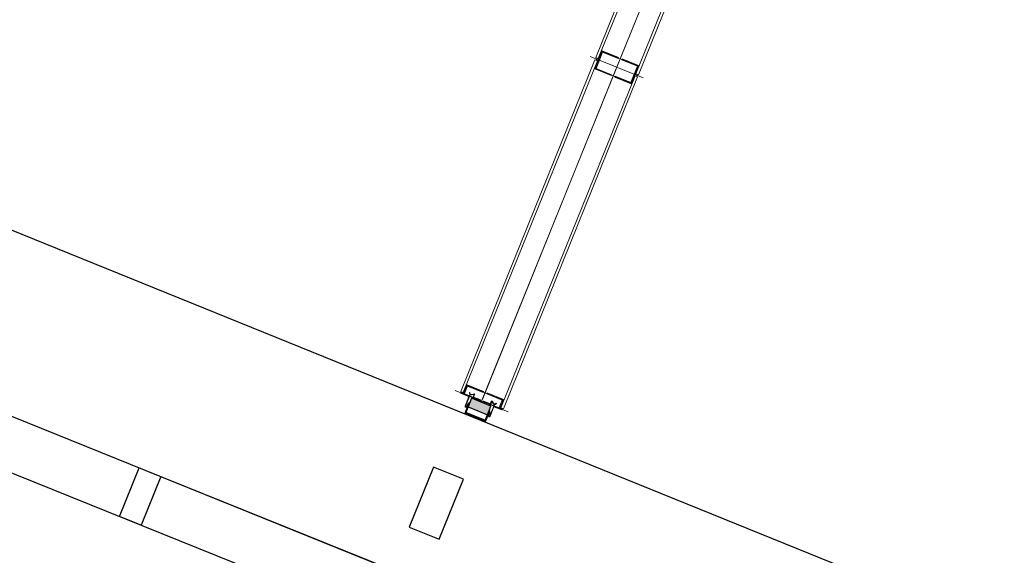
# Model space of a CAD drawing. Header units: millimetres. Extents: x -526411 to -400573, y 47353 to 130199.
# Tile 6 of 256: x -493694 to -491561, y 62783 to 63944. Entities that reach past the tile are written whole.
import ezdxf

# ---------------------------------------------------------------- set-up
doc = ezdxf.new("R2010")
doc.units = ezdxf.units.MM
for name, color, linetype, lineweight in [('01_ALGEMEEN', 7, 'Continuous', 18), ('75_--', 7, 'Continuous', 18), ('A-FLOR', 192, 'Continuous', 18), ('m-pg-03_AI_dwg', 8, 'Continuous', 18)]:
    doc.layers.add(name, color=color, linetype=linetype, lineweight=lineweight)

# ---------------------------------------------------------------- blocks, each defined once
blk = doc.blocks.new('m-pg-03_AI_dwg_block 52-639020-3e Verdieping - Percelen telling LI')
at = {"layer": '01_ALGEMEEN', "color": 253, "lineweight": 25}
blk.add_line((-1423.262, -946.25), (-939.703, -1141.611), dxfattribs=at)
blk = doc.blocks.new('m-pg-03_AI_dwg_block 64-639032-3e Verdieping - Percelen telling LI')
at = {"layer": '01_ALGEMEEN', "color": 253, "lineweight": 25, "flags": 128}
blk.add_lwpolyline([(-1213.992, -1020.404), (-1211.628, -1014.559), (-1214.555, -1013.37), (-1216.919, -1019.225)], close=True, dxfattribs=at)
blk = doc.blocks.new('m-pg-03_AI_dwg_block 66-639034-3e Verdieping - Percelen telling LI')
at = {"layer": '01_ALGEMEEN', "color": 253, "lineweight": 25, "flags": 128}
blk.add_lwpolyline([(-1243.24, -1013.446), (-1241.157, -1014.284), (-1243.071, -1019.049), (-1245.165, -1018.207)], close=True, dxfattribs=at)
blk = doc.blocks.new('m-pg-03_AI_dwg_block 1066-640034-3e Verdieping - Percelen telling LI')
at = {"layer": '01_ALGEMEEN', "color": 253, "lineweight": 25}
blk.add_line((-1429.705, -938.103), (-937.783, -1136.86), dxfattribs=at)
blk = doc.blocks.new('m-pg-03_AI_dwg_block 1708-640676-3e Verdieping - Percelen telling LI')
at = {"layer": '01_ALGEMEEN', "color": 253, "lineweight": 25}
blk.add_line((-1133.623, -1039.762), (-1423.26, -922.254), dxfattribs=at)
blk = doc.blocks.new('m-pg-03_AI_dwg_block 2-641149-3e Verdieping - Percelen telling LI')
for name in ['m-pg-03_AI_dwg_block 1708-640676-3e Verdieping - Percelen telling LI', 'm-pg-03_AI_dwg_block 1066-640034-3e Verdieping - Percelen telling LI', 'm-pg-03_AI_dwg_block 52-639020-3e Verdieping - Percelen telling LI', 'm-pg-03_AI_dwg_block 66-639034-3e Verdieping - Percelen telling LI', 'm-pg-03_AI_dwg_block 64-639032-3e Verdieping - Percelen telling LI']:
    blk.add_blockref(name, (0, 0))
blk = doc.blocks.new('m-pg-03_AI_dwg_block 5105-644074-3e Verdieping - Percelen telling LI')
at = {"layer": '75_--', "color": 213, "lineweight": 13}
blk.add_line((-1176.44, -924.233), (-1196.679, -974.337), dxfattribs=at)
blk = doc.blocks.new('m-pg-03_AI_dwg_block 5106-644075-3e Verdieping - Percelen telling LI')
at = {"layer": '75_--', "color": 9, "lineweight": 9}
blk.add_line((-1176.482, -924.337), (-1196.637, -974.232), dxfattribs=at)
blk = doc.blocks.new('m-pg-03_AI_dwg_block 5107-644076-3e Verdieping - Percelen telling LI')
at = {"layer": '75_--', "color": 9, "lineweight": 9}
blk.add_line((-1194.8, -974.975), (-1174.645, -925.079), dxfattribs=at)
blk = doc.blocks.new('m-pg-03_AI_dwg_block 5108-644077-3e Verdieping - Percelen telling LI')
at = {"layer": '75_--', "color": 9, "lineweight": 9}
blk.add_line((-1194.55, -975.076), (-1174.395, -925.181), dxfattribs=at)
blk = doc.blocks.new('m-pg-03_AI_dwg_block 5109-644078-3e Verdieping - Percelen telling LI')
at = {"layer": '75_--', "color": 9, "lineweight": 9}
blk.add_line((-1178.32, -923.595), (-1198.474, -973.491), dxfattribs=at)
blk = doc.blocks.new('m-pg-03_AI_dwg_block 5110-644079-3e Verdieping - Percelen telling LI')
at = {"layer": '75_--', "color": 9, "lineweight": 9}
blk.add_line((-1178.57, -923.494), (-1198.725, -973.389), dxfattribs=at)
blk = doc.blocks.new('m-pg-03_AI_dwg_block 5123-644091-3e Verdieping - Percelen telling LI')
at = {"layer": '75_--', "color": 9, "lineweight": 9}
blk.add_line((-1199.268, -973.291), (-1194.091, -975.383), dxfattribs=at)
blk = doc.blocks.new('m-pg-03_AI_dwg_block 5124-644092-3e Verdieping - Percelen telling LI')
at = {"layer": '75_--', "color": 213, "lineweight": 13, "flags": 128}
blk.add_lwpolyline([(-1198.663, -973.536), (-1198.454, -973.62), (-1198.116, -972.785), (-1194.567, -974.219), (-1194.905, -975.054), (-1194.654, -975.155)], dxfattribs=at)
blk = doc.blocks.new('m-pg-03_AI_dwg_block 5125-644093-3e Verdieping - Percelen telling LI')
at = {"layer": '75_--', "color": 9, "lineweight": 9}
blk.add_line((-1198.725, -973.389), (-1198.474, -973.49), dxfattribs=at)
blk = doc.blocks.new('m-pg-03_AI_dwg_block 5126-644094-3e Verdieping - Percelen telling LI')
at = {"layer": '75_--', "color": 9, "lineweight": 9}
blk.add_line((-1194.8, -974.975), (-1194.55, -975.076), dxfattribs=at)
blk = doc.blocks.new('m-pg-03_AI_dwg_block 5127-644095-3e Verdieping - Percelen telling LI')
at = {"layer": '75_--', "color": 133, "flags": 128}
blk.add_lwpolyline([(-1194.696, -975.138), (-1194.988, -975.02), (-1194.871, -974.97), (-1194.662, -975.054)], close=True, dxfattribs=at)
blk = doc.blocks.new('m-pg-03_AI_dwg_block 5128-644096-3e Verdieping - Percelen telling LI')
at = {"layer": '75_--', "color": 133, "flags": 128}
blk.add_lwpolyline([(-1194.988, -975.02), (-1194.665, -974.219), (-1194.548, -974.169), (-1194.871, -974.97)], close=True, dxfattribs=at)
blk = doc.blocks.new('m-pg-03_AI_dwg_block 5129-644097-3e Verdieping - Percelen telling LI')
at = {"layer": '75_--', "color": 133, "flags": 128}
blk.add_lwpolyline([(-1194.665, -974.219), (-1196.187, -973.604), (-1196.154, -973.52), (-1194.548, -974.169)], close=True, dxfattribs=at)
blk = doc.blocks.new('m-pg-03_AI_dwg_block 5130-644098-3e Verdieping - Percelen telling LI')
at = {"layer": '75_--', "color": 133, "flags": 128}
blk.add_lwpolyline([(-1198.663, -973.536), (-1198.37, -973.654), (-1198.42, -973.536), (-1198.629, -973.452)], close=True, dxfattribs=at)
blk = doc.blocks.new('m-pg-03_AI_dwg_block 5131-644099-3e Verdieping - Percelen telling LI')
at = {"layer": '75_--', "color": 133, "flags": 128}
blk.add_lwpolyline([(-1198.37, -973.654), (-1198.047, -972.853), (-1198.096, -972.735), (-1198.42, -973.536)], close=True, dxfattribs=at)
blk = doc.blocks.new('m-pg-03_AI_dwg_block 5132-644100-3e Verdieping - Percelen telling LI')
at = {"layer": '75_--', "color": 133, "flags": 128}
blk.add_lwpolyline([(-1198.047, -972.853), (-1196.524, -973.468), (-1196.49, -973.384), (-1198.096, -972.735)], close=True, dxfattribs=at)
blk = doc.blocks.new('m-pg-03_AI_dwg_block 5122-644101-3e Verdieping - Percelen telling LI')
for name in ['m-pg-03_AI_dwg_block 5124-644092-3e Verdieping - Percelen telling LI', 'm-pg-03_AI_dwg_block 5131-644099-3e Verdieping - Percelen telling LI', 'm-pg-03_AI_dwg_block 5132-644100-3e Verdieping - Percelen telling LI', 'm-pg-03_AI_dwg_block 5123-644091-3e Verdieping - Percelen telling LI', 'm-pg-03_AI_dwg_block 5125-644093-3e Verdieping - Percelen telling LI', 'm-pg-03_AI_dwg_block 5130-644098-3e Verdieping - Percelen telling LI', 'm-pg-03_AI_dwg_block 5129-644097-3e Verdieping - Percelen telling LI', 'm-pg-03_AI_dwg_block 5128-644096-3e Verdieping - Percelen telling LI', 'm-pg-03_AI_dwg_block 5127-644095-3e Verdieping - Percelen telling LI', 'm-pg-03_AI_dwg_block 5126-644094-3e Verdieping - Percelen telling LI']:
    blk.add_blockref(name, (0, 0))
blk = doc.blocks.new('m-pg-03_AI_dwg_block 5133-644102-3e Verdieping - Percelen telling LI')
at = {"layer": '75_--', "color": 213, "lineweight": 13}
blk.add_line((-1196.679, -974.337), (-1209.85, -1006.942), dxfattribs=at)
blk = doc.blocks.new('m-pg-03_AI_dwg_block 5134-644103-3e Verdieping - Percelen telling LI')
at = {"layer": '75_--', "color": 9, "lineweight": 9}
blk.add_line((-1196.722, -974.441), (-1209.808, -1006.837), dxfattribs=at)
blk = doc.blocks.new('m-pg-03_AI_dwg_block 5135-644104-3e Verdieping - Percelen telling LI')
at = {"layer": '75_--', "color": 9, "lineweight": 9}
blk.add_line((-1207.97, -1007.579), (-1194.884, -975.183), dxfattribs=at)
blk = doc.blocks.new('m-pg-03_AI_dwg_block 5136-644105-3e Verdieping - Percelen telling LI')
at = {"layer": '75_--', "color": 9, "lineweight": 9}
blk.add_line((-1207.72, -1007.681), (-1194.634, -975.284), dxfattribs=at)
blk = doc.blocks.new('m-pg-03_AI_dwg_block 5137-644106-3e Verdieping - Percelen telling LI')
at = {"layer": '75_--', "color": 9, "lineweight": 9}
blk.add_line((-1198.559, -973.699), (-1211.645, -1006.095), dxfattribs=at)
blk = doc.blocks.new('m-pg-03_AI_dwg_block 5138-644107-3e Verdieping - Percelen telling LI')
at = {"layer": '75_--', "color": 9, "lineweight": 9}
blk.add_line((-1198.809, -973.598), (-1211.895, -1005.994), dxfattribs=at)
blk = doc.blocks.new('m-pg-03_AI_dwg_block 5140-644108-3e Verdieping - Percelen telling LI')
at = {"layer": '75_--', "color": 9, "lineweight": 9}
blk.add_line((-1194.091, -975.383), (-1199.268, -973.291), dxfattribs=at)
blk = doc.blocks.new('m-pg-03_AI_dwg_block 5141-644109-3e Verdieping - Percelen telling LI')
at = {"layer": '75_--', "color": 213, "lineweight": 13, "flags": 128}
blk.add_lwpolyline([(-1194.696, -975.138), (-1194.905, -975.054), (-1195.242, -975.889), (-1198.791, -974.455), (-1198.454, -973.62), (-1198.704, -973.519)], dxfattribs=at)
blk = doc.blocks.new('m-pg-03_AI_dwg_block 5142-644110-3e Verdieping - Percelen telling LI')
at = {"layer": '75_--', "color": 9, "lineweight": 9}
blk.add_line((-1194.634, -975.284), (-1194.884, -975.183), dxfattribs=at)
blk = doc.blocks.new('m-pg-03_AI_dwg_block 5143-644111-3e Verdieping - Percelen telling LI')
at = {"layer": '75_--', "color": 9, "lineweight": 9}
blk.add_line((-1198.559, -973.699), (-1198.809, -973.598), dxfattribs=at)
blk = doc.blocks.new('m-pg-03_AI_dwg_block 5144-644112-3e Verdieping - Percelen telling LI')
at = {"layer": '75_--', "color": 133, "flags": 128}
blk.add_lwpolyline([(-1198.663, -973.536), (-1198.37, -973.654), (-1198.488, -973.703), (-1198.696, -973.619)], close=True, dxfattribs=at)
blk = doc.blocks.new('m-pg-03_AI_dwg_block 5145-644113-3e Verdieping - Percelen telling LI')
at = {"layer": '75_--', "color": 133, "flags": 128}
blk.add_lwpolyline([(-1198.37, -973.654), (-1198.694, -974.455), (-1198.811, -974.505), (-1198.488, -973.703)], close=True, dxfattribs=at)
blk = doc.blocks.new('m-pg-03_AI_dwg_block 5146-644114-3e Verdieping - Percelen telling LI')
at = {"layer": '75_--', "color": 133, "flags": 128}
blk.add_lwpolyline([(-1198.694, -974.455), (-1197.171, -975.07), (-1197.205, -975.154), (-1198.811, -974.505)], close=True, dxfattribs=at)
blk = doc.blocks.new('m-pg-03_AI_dwg_block 5147-644115-3e Verdieping - Percelen telling LI')
at = {"layer": '75_--', "color": 133, "flags": 128}
blk.add_lwpolyline([(-1194.696, -975.138), (-1194.988, -975.02), (-1194.939, -975.137), (-1194.73, -975.222)], close=True, dxfattribs=at)
blk = doc.blocks.new('m-pg-03_AI_dwg_block 5148-644116-3e Verdieping - Percelen telling LI')
at = {"layer": '75_--', "color": 133, "flags": 128}
blk.add_lwpolyline([(-1194.988, -975.02), (-1195.312, -975.821), (-1195.262, -975.938), (-1194.939, -975.137)], close=True, dxfattribs=at)
blk = doc.blocks.new('m-pg-03_AI_dwg_block 5149-644117-3e Verdieping - Percelen telling LI')
at = {"layer": '75_--', "color": 133, "flags": 128}
blk.add_lwpolyline([(-1195.312, -975.821), (-1196.835, -975.206), (-1196.868, -975.29), (-1195.262, -975.938)], close=True, dxfattribs=at)
blk = doc.blocks.new('m-pg-03_AI_dwg_block 5139-644118-3e Verdieping - Percelen telling LI')
for name in ['m-pg-03_AI_dwg_block 5140-644108-3e Verdieping - Percelen telling LI', 'm-pg-03_AI_dwg_block 5145-644113-3e Verdieping - Percelen telling LI', 'm-pg-03_AI_dwg_block 5143-644111-3e Verdieping - Percelen telling LI', 'm-pg-03_AI_dwg_block 5141-644109-3e Verdieping - Percelen telling LI', 'm-pg-03_AI_dwg_block 5144-644112-3e Verdieping - Percelen telling LI', 'm-pg-03_AI_dwg_block 5146-644114-3e Verdieping - Percelen telling LI', 'm-pg-03_AI_dwg_block 5149-644117-3e Verdieping - Percelen telling LI', 'm-pg-03_AI_dwg_block 5148-644116-3e Verdieping - Percelen telling LI', 'm-pg-03_AI_dwg_block 5147-644115-3e Verdieping - Percelen telling LI', 'm-pg-03_AI_dwg_block 5142-644110-3e Verdieping - Percelen telling LI']:
    blk.add_blockref(name, (0, 0))
blk = doc.blocks.new('m-pg-03_AI_dwg_block 5151-644119-3e Verdieping - Percelen telling LI')
at = {"layer": '75_--', "color": 9, "lineweight": 9}
blk.add_line((-1212.439, -1005.896), (-1207.261, -1007.988), dxfattribs=at)
blk = doc.blocks.new('m-pg-03_AI_dwg_block 5152-644120-3e Verdieping - Percelen telling LI')
at = {"layer": '75_--', "color": 213, "lineweight": 13, "flags": 128}
blk.add_lwpolyline([(-1211.833, -1006.141), (-1211.624, -1006.225), (-1211.287, -1005.39), (-1207.738, -1006.824), (-1208.075, -1007.659), (-1207.825, -1007.76)], dxfattribs=at)
blk = doc.blocks.new('m-pg-03_AI_dwg_block 5153-644121-3e Verdieping - Percelen telling LI')
at = {"layer": '75_--', "color": 9, "lineweight": 9}
blk.add_line((-1211.895, -1005.994), (-1211.645, -1006.095), dxfattribs=at)
blk = doc.blocks.new('m-pg-03_AI_dwg_block 5154-644122-3e Verdieping - Percelen telling LI')
at = {"layer": '75_--', "color": 9, "lineweight": 9}
blk.add_line((-1207.97, -1007.579), (-1207.72, -1007.681), dxfattribs=at)
blk = doc.blocks.new('m-pg-03_AI_dwg_block 5155-644123-3e Verdieping - Percelen telling LI')
at = {"layer": '75_--', "color": 133, "flags": 128}
blk.add_lwpolyline([(-1207.867, -1007.743), (-1208.159, -1007.625), (-1208.042, -1007.575), (-1207.833, -1007.659)], close=True, dxfattribs=at)
blk = doc.blocks.new('m-pg-03_AI_dwg_block 5156-644124-3e Verdieping - Percelen telling LI')
at = {"layer": '75_--', "color": 133, "flags": 128}
blk.add_lwpolyline([(-1208.159, -1007.625), (-1207.835, -1006.824), (-1207.718, -1006.774), (-1208.042, -1007.575)], close=True, dxfattribs=at)
blk = doc.blocks.new('m-pg-03_AI_dwg_block 5157-644125-3e Verdieping - Percelen telling LI')
at = {"layer": '75_--', "color": 133, "flags": 128}
blk.add_lwpolyline([(-1207.835, -1006.824), (-1209.358, -1006.209), (-1209.324, -1006.125), (-1207.718, -1006.774)], close=True, dxfattribs=at)
blk = doc.blocks.new('m-pg-03_AI_dwg_block 5158-644126-3e Verdieping - Percelen telling LI')
at = {"layer": '75_--', "color": 133, "flags": 128}
blk.add_lwpolyline([(-1211.833, -1006.141), (-1211.541, -1006.259), (-1211.591, -1006.141), (-1211.799, -1006.057)], close=True, dxfattribs=at)
blk = doc.blocks.new('m-pg-03_AI_dwg_block 5159-644127-3e Verdieping - Percelen telling LI')
at = {"layer": '75_--', "color": 133, "flags": 128}
blk.add_lwpolyline([(-1211.541, -1006.259), (-1211.217, -1005.458), (-1211.267, -1005.341), (-1211.591, -1006.141)], close=True, dxfattribs=at)
blk = doc.blocks.new('m-pg-03_AI_dwg_block 5160-644128-3e Verdieping - Percelen telling LI')
at = {"layer": '75_--', "color": 133, "flags": 128}
blk.add_lwpolyline([(-1211.217, -1005.458), (-1209.695, -1006.073), (-1209.661, -1005.989), (-1211.267, -1005.341)], close=True, dxfattribs=at)
blk = doc.blocks.new('m-pg-03_AI_dwg_block 5150-644129-3e Verdieping - Percelen telling LI')
for name in ['m-pg-03_AI_dwg_block 5152-644120-3e Verdieping - Percelen telling LI', 'm-pg-03_AI_dwg_block 5159-644127-3e Verdieping - Percelen telling LI', 'm-pg-03_AI_dwg_block 5160-644128-3e Verdieping - Percelen telling LI', 'm-pg-03_AI_dwg_block 5151-644119-3e Verdieping - Percelen telling LI', 'm-pg-03_AI_dwg_block 5153-644121-3e Verdieping - Percelen telling LI', 'm-pg-03_AI_dwg_block 5158-644126-3e Verdieping - Percelen telling LI', 'm-pg-03_AI_dwg_block 5157-644125-3e Verdieping - Percelen telling LI', 'm-pg-03_AI_dwg_block 5156-644124-3e Verdieping - Percelen telling LI', 'm-pg-03_AI_dwg_block 5155-644123-3e Verdieping - Percelen telling LI', 'm-pg-03_AI_dwg_block 5154-644122-3e Verdieping - Percelen telling LI']:
    blk.add_blockref(name, (0, 0))
blk = doc.blocks.new('m-pg-03_AI_dwg_block 5431-644399-3e Verdieping - Percelen telling LI')
at = {"layer": '75_--', "color": 213, "lineweight": 13, "flags": 128}
blk.add_lwpolyline([(-1211.226, -1008.278), (-1211.196, -1008.205), (-1210.569, -1008.459), (-1210.598, -1008.532)], close=True, dxfattribs=at)
blk = doc.blocks.new('m-pg-03_AI_dwg_block 5432-644400-3e Verdieping - Percelen telling LI')
at = {"layer": '75_--', "color": 213, "lineweight": 13, "flags": 128}
blk.add_lwpolyline([(-1210.417, -1008.605), (-1210.387, -1008.532), (-1209.759, -1008.786), (-1209.788, -1008.859)], close=True, dxfattribs=at)
blk = doc.blocks.new('m-pg-03_AI_dwg_block 5433-644401-3e Verdieping - Percelen telling LI')
at = {"layer": '75_--', "color": 9, "lineweight": 9}
blk.add_line((-1209.277, -1008.252), (-1211.172, -1007.487), dxfattribs=at)
blk = doc.blocks.new('m-pg-03_AI_dwg_block 5434-644402-3e Verdieping - Percelen telling LI')
at = {"layer": '75_--', "color": 9, "lineweight": 9}
blk.add_line((-1211.383, -1008.009), (-1209.488, -1008.774), dxfattribs=at)
blk = doc.blocks.new('m-pg-03_AI_dwg_block 5435-644403-3e Verdieping - Percelen telling LI')
at = {"layer": '75_--', "color": 9, "lineweight": 9}
blk.add_line((-1209.488, -1008.774), (-1209.277, -1008.252), dxfattribs=at)
blk = doc.blocks.new('m-pg-03_AI_dwg_block 5436-644404-3e Verdieping - Percelen telling LI')
at = {"layer": '75_--', "color": 9, "lineweight": 9}
blk.add_line((-1211.172, -1007.487), (-1211.383, -1008.009), dxfattribs=at)
blk = doc.blocks.new('m-pg-03_AI_dwg_block 5437-644405-3e Verdieping - Percelen telling LI')
at = {"layer": '75_--', "color": 253, "lineweight": 25, "flags": 128}
blk.add_lwpolyline([(-1209.277, -1008.252), (-1208.94, -1007.417), (-1210.835, -1006.652), (-1211.172, -1007.487)], close=True, dxfattribs=at)
blk = doc.blocks.new('m-pg-03_AI_dwg_block 5438-644406-3e Verdieping - Percelen telling LI')
at = {"layer": '75_--'}
blk.add_hatch(color=10, dxfattribs=at).paths.add_polyline_path([(-1209.277, -1008.252), (-1208.94, -1007.417), (-1210.835, -1006.652), (-1211.172, -1007.487)], flags=0)
at = {"layer": '75_--', "color": 133, "flags": 128}
blk.add_lwpolyline([(-1209.277, -1008.252), (-1208.94, -1007.417), (-1210.835, -1006.652), (-1211.172, -1007.487)], close=True, dxfattribs=at)
blk = doc.blocks.new('m-pg-03_AI_dwg_block 5439-644407-3e Verdieping - Percelen telling LI')
at = {"layer": '75_--', "color": 9, "lineweight": 9}
blk.add_line((-1208.94, -1007.417), (-1210.835, -1006.652), dxfattribs=at)
blk = doc.blocks.new('m-pg-03_AI_dwg_block 5440-644408-3e Verdieping - Percelen telling LI')
at = {"layer": '75_--', "color": 9, "lineweight": 9}
blk.add_line((-1211.172, -1007.487), (-1209.277, -1008.252), dxfattribs=at)
blk = doc.blocks.new('m-pg-03_AI_dwg_block 5441-644409-3e Verdieping - Percelen telling LI')
at = {"layer": '75_--', "color": 9, "lineweight": 9}
blk.add_line((-1209.277, -1008.252), (-1208.94, -1007.417), dxfattribs=at)
blk = doc.blocks.new('m-pg-03_AI_dwg_block 5442-644410-3e Verdieping - Percelen telling LI')
at = {"layer": '75_--', "color": 9, "lineweight": 9}
blk.add_line((-1210.835, -1006.652), (-1211.172, -1007.487), dxfattribs=at)
blk = doc.blocks.new('m-pg-03_AI_dwg_block 5443-644411-3e Verdieping - Percelen telling LI')
at = {"layer": '75_--', "color": 213, "lineweight": 13}
for p, q in [((-1211.816, -1006.098), (-1210.242, -1006.733)), ((-1211.171, -1007.184), (-1211.289, -1007.476))]:
    blk.add_line(p, q, dxfattribs=at)
at = {"layer": '75_--', "color": 213, "lineweight": 13, "flags": 128}
for points in [[(-1211.849, -1006.181), (-1211.857, -1006.177), (-1211.863, -1006.172), (-1211.869, -1006.166), (-1211.873, -1006.159), (-1211.876, -1006.151), (-1211.877, -1006.143), (-1211.877, -1006.135), (-1211.876, -1006.127), (-1211.873, -1006.119), (-1211.868, -1006.112), (-1211.862, -1006.106), (-1211.856, -1006.101), (-1211.848, -1006.097), (-1211.84, -1006.095), (-1211.832, -1006.095), (-1211.824, -1006.095), (-1211.816, -1006.098)], [(-1211.456, -1007.409), (-1211.085, -1006.49), (-1211.849, -1006.181)], [(-1211.289, -1007.476), (-1211.297, -1007.491), (-1211.307, -1007.504), (-1211.319, -1007.515), (-1211.333, -1007.524), (-1211.349, -1007.53), (-1211.365, -1007.532), (-1211.382, -1007.532), (-1211.398, -1007.528), (-1211.414, -1007.522), (-1211.428, -1007.513), (-1211.44, -1007.502), (-1211.45, -1007.489), (-1211.457, -1007.474), (-1211.461, -1007.458), (-1211.462, -1007.441), (-1211.461, -1007.424), (-1211.456, -1007.409)]]:
    blk.add_lwpolyline(points, dxfattribs=at)
blk = doc.blocks.new('m-pg-03_AI_dwg_block 5444-644412-3e Verdieping - Percelen telling LI')
at = {"layer": '75_--', "color": 213, "lineweight": 13}
blk.add_line((-1211.212, -1007.167), (-1211.331, -1007.459), dxfattribs=at)
at = {"layer": '75_--', "color": 213, "lineweight": 13, "flags": 128}
for points in [[(-1211.414, -1007.425), (-1211.026, -1006.465), (-1211.833, -1006.139), (-1210.259, -1006.775)], [(-1211.331, -1007.459), (-1211.334, -1007.466), (-1211.339, -1007.473), (-1211.346, -1007.479), (-1211.353, -1007.483), (-1211.361, -1007.486), (-1211.369, -1007.487), (-1211.377, -1007.487), (-1211.385, -1007.486), (-1211.393, -1007.482), (-1211.4, -1007.478), (-1211.406, -1007.472), (-1211.411, -1007.466), (-1211.415, -1007.458), (-1211.417, -1007.45), (-1211.417, -1007.442), (-1211.416, -1007.433), (-1211.414, -1007.425)]]:
    blk.add_lwpolyline(points, dxfattribs=at)
blk = doc.blocks.new('m-pg-03_AI_dwg_block 5445-644413-3e Verdieping - Percelen telling LI')
at = {"layer": '75_--', "color": 213, "lineweight": 13}
for p, q in [((-1211.006, -1006.302), (-1211.036, -1006.091)), ((-1210.667, -1006.291), (-1210.955, -1006.341))]:
    blk.add_line(p, q, dxfattribs=at)
at = {"layer": '75_--', "color": 213, "lineweight": 13, "flags": 128}
blk.add_lwpolyline([(-1210.955, -1006.341), (-1210.963, -1006.341), (-1210.97, -1006.34), (-1210.978, -1006.338), (-1210.985, -1006.334), (-1210.991, -1006.33), (-1210.997, -1006.324), (-1211.001, -1006.317), (-1211.004, -1006.31), (-1211.006, -1006.302)], dxfattribs=at)
blk = doc.blocks.new('m-pg-03_AI_dwg_block 5446-644414-3e Verdieping - Percelen telling LI')
at = {"layer": '75_--', "color": 213, "lineweight": 13}
for p, q in [((-1210.961, -1006.296), (-1210.991, -1006.085)), ((-1210.675, -1006.247), (-1210.961, -1006.296))]:
    blk.add_line(p, q, dxfattribs=at)
blk = doc.blocks.new('m-pg-03_AI_dwg_block 5447-644415-3e Verdieping - Percelen telling LI')
at = {"layer": '75_--', "color": 213, "lineweight": 13}
for p, q in [((-1210.675, -1006.247), (-1210.583, -1006.232)), ((-1210.535, -1006.293), (-1210.606, -1006.471))]:
    blk.add_line(p, q, dxfattribs=at)
at = {"layer": '75_--', "color": 213, "lineweight": 13, "flags": 128}
blk.add_lwpolyline([(-1210.583, -1006.232), (-1210.574, -1006.231), (-1210.565, -1006.232), (-1210.557, -1006.235), (-1210.55, -1006.239), (-1210.543, -1006.245), (-1210.538, -1006.252), (-1210.534, -1006.26), (-1210.532, -1006.268), (-1210.531, -1006.277), (-1210.532, -1006.285), (-1210.535, -1006.293)], dxfattribs=at)
blk = doc.blocks.new('m-pg-03_AI_dwg_block 5448-644416-3e Verdieping - Percelen telling LI')
at = {"layer": '75_--', "color": 213, "lineweight": 13}
for p, q in [((-1210.668, -1006.292), (-1210.576, -1006.276)), ((-1210.576, -1006.276), (-1210.648, -1006.454))]:
    blk.add_line(p, q, dxfattribs=at)
blk = doc.blocks.new('m-pg-03_AI_dwg_block 5449-644417-3e Verdieping - Percelen telling LI')
at = {"layer": '75_--', "color": 213, "lineweight": 13}
for p, q in [((-1210.264, -1006.676), (-1209.983, -1006.79)), ((-1210.016, -1006.873), (-1210.259, -1006.775))]:
    blk.add_line(p, q, dxfattribs=at)
at = {"layer": '75_--', "color": 213, "lineweight": 13, "flags": 128}
blk.add_lwpolyline([(-1209.983, -1006.79), (-1209.975, -1006.793), (-1209.968, -1006.798), (-1209.963, -1006.805), (-1209.959, -1006.812), (-1209.956, -1006.82), (-1209.955, -1006.828), (-1209.955, -1006.836), (-1209.956, -1006.844), (-1209.959, -1006.852), (-1209.964, -1006.859), (-1209.969, -1006.865), (-1209.976, -1006.87), (-1209.984, -1006.874), (-1209.992, -1006.876), (-1210, -1006.876), (-1210.008, -1006.876), (-1210.016, -1006.873)], dxfattribs=at)
blk = doc.blocks.new('m-pg-03_AI_dwg_block 5450-644418-3e Verdieping - Percelen telling LI')
at = {"layer": '75_--', "color": 213, "lineweight": 13, "flags": 128}
blk.add_lwpolyline([(-1210.281, -1006.718), (-1209.999, -1006.832), (-1210.242, -1006.733)], dxfattribs=at)
blk = doc.blocks.new('m-pg-03_AI_dwg_block 5451-644419-3e Verdieping - Percelen telling LI')
at = {"layer": '75_--', "color": 213, "lineweight": 13}
for p, q in [((-1210.671, -1006.511), (-1210.648, -1006.454)), ((-1210.242, -1006.733), (-1210.646, -1006.57))]:
    blk.add_line(p, q, dxfattribs=at)
at = {"layer": '75_--', "color": 213, "lineweight": 13, "flags": 128}
blk.add_lwpolyline([(-1210.646, -1006.57), (-1210.654, -1006.567), (-1210.66, -1006.562), (-1210.665, -1006.556), (-1210.67, -1006.549), (-1210.672, -1006.542), (-1210.674, -1006.535), (-1210.675, -1006.527), (-1210.674, -1006.519), (-1210.671, -1006.511)], dxfattribs=at)
blk = doc.blocks.new('m-pg-03_AI_dwg_block 5452-644420-3e Verdieping - Percelen telling LI')
at = {"layer": '75_--', "color": 213, "lineweight": 13, "flags": 128}
blk.add_lwpolyline([(-1210.225, -1006.692), (-1210.63, -1006.528), (-1210.606, -1006.471)], dxfattribs=at)
blk = doc.blocks.new('m-pg-03_AI_dwg_block 5453-644421-3e Verdieping - Percelen telling LI')
at = {"layer": '75_--', "color": 253, "lineweight": 25}
for p, q in [((-1211.068, -1007.049), (-1211.462, -1008.025)), ((-1211.42, -1008.116), (-1209.535, -1008.877)), ((-1209.442, -1008.841), (-1209.048, -1007.865))]:
    blk.add_line(p, q, dxfattribs=at)
at = {"layer": '75_--', "color": 253, "lineweight": 25, "flags": 128}
for points in [[(-1211.462, -1008.025), (-1211.465, -1008.037), (-1211.467, -1008.049), (-1211.466, -1008.062), (-1211.462, -1008.074), (-1211.457, -1008.085), (-1211.45, -1008.095), (-1211.441, -1008.103), (-1211.431, -1008.11), (-1211.42, -1008.116)], [(-1209.535, -1008.877), (-1209.524, -1008.881), (-1209.512, -1008.883), (-1209.499, -1008.883), (-1209.487, -1008.881), (-1209.476, -1008.876), (-1209.465, -1008.87), (-1209.456, -1008.862), (-1209.448, -1008.852), (-1209.442, -1008.841)]]:
    blk.add_lwpolyline(points, dxfattribs=at)
blk = doc.blocks.new('m-pg-03_AI_dwg_block 5454-644422-3e Verdieping - Percelen telling LI')
at = {"layer": '75_--', "color": 253, "lineweight": 25}
for p, q in [((-1211.005, -1007.075), (-1211.399, -1008.049)), ((-1211.398, -1008.051), (-1209.507, -1008.815)), ((-1209.505, -1008.815), (-1209.111, -1007.84))]:
    blk.add_line(p, q, dxfattribs=at)
at = {"layer": '75_--', "color": 253, "lineweight": 25, "flags": 128}
for points in [[(-1211.399, -1008.049), (-1211.399, -1008.05), (-1211.399, -1008.05), (-1211.399, -1008.05), (-1211.399, -1008.051), (-1211.399, -1008.051), (-1211.399, -1008.051), (-1211.398, -1008.051), (-1211.398, -1008.051)], [(-1209.507, -1008.815), (-1209.506, -1008.816), (-1209.506, -1008.816), (-1209.506, -1008.816), (-1209.505, -1008.816)], [(-1209.505, -1008.816), (-1209.505, -1008.816), (-1209.505, -1008.815)]]:
    blk.add_lwpolyline(points, dxfattribs=at)
blk = doc.blocks.new('m-pg-03_AI_dwg_block 5455-644423-3e Verdieping - Percelen telling LI')
at = {"layer": '75_--', "color": 213, "lineweight": 13}
blk.add_line((-1211.036, -1006.091), (-1210.991, -1006.085), dxfattribs=at)
blk = doc.blocks.new('m-pg-03_AI_dwg_block 5456-644424-3e Verdieping - Percelen telling LI')
at = {"layer": '75_--', "color": 213, "lineweight": 13}
blk.add_line((-1211.212, -1007.167), (-1211.171, -1007.184), dxfattribs=at)
blk = doc.blocks.new('m-pg-03_AI_dwg_block 5457-644425-3e Verdieping - Percelen telling LI')
at = {"layer": '75_--', "color": 213, "lineweight": 13}
for p, q in [((-1207.849, -1007.7), (-1209.423, -1007.064)), ((-1209.067, -1008.034), (-1209.185, -1008.326))]:
    blk.add_line(p, q, dxfattribs=at)
at = {"layer": '75_--', "color": 213, "lineweight": 13, "flags": 128}
for points in [[(-1209.185, -1008.326), (-1209.19, -1008.342), (-1209.192, -1008.358), (-1209.191, -1008.375), (-1209.186, -1008.391), (-1209.179, -1008.406), (-1209.169, -1008.419), (-1209.157, -1008.43), (-1209.143, -1008.439), (-1209.128, -1008.446), (-1209.112, -1008.449), (-1209.095, -1008.449), (-1209.079, -1008.447), (-1209.063, -1008.441), (-1209.049, -1008.432), (-1209.036, -1008.421), (-1209.026, -1008.408), (-1209.018, -1008.393)], [(-1209.018, -1008.393), (-1208.647, -1007.475), (-1207.883, -1007.783)], [(-1207.883, -1007.783), (-1207.875, -1007.786), (-1207.867, -1007.787), (-1207.858, -1007.786), (-1207.85, -1007.784), (-1207.843, -1007.78), (-1207.836, -1007.775), (-1207.83, -1007.77), (-1207.826, -1007.762), (-1207.823, -1007.755), (-1207.821, -1007.747), (-1207.821, -1007.738), (-1207.823, -1007.73), (-1207.825, -1007.722), (-1207.83, -1007.715), (-1207.835, -1007.709), (-1207.842, -1007.704), (-1207.849, -1007.7)]]:
    blk.add_lwpolyline(points, dxfattribs=at)
blk = doc.blocks.new('m-pg-03_AI_dwg_block 5458-644426-3e Verdieping - Percelen telling LI')
at = {"layer": '75_--', "color": 213, "lineweight": 13}
blk.add_line((-1209.026, -1008.05), (-1209.144, -1008.343), dxfattribs=at)
at = {"layer": '75_--', "color": 213, "lineweight": 13, "flags": 128}
for points in [[(-1209.06, -1008.376), (-1208.672, -1007.416), (-1207.866, -1007.742), (-1209.44, -1007.106)], [(-1209.144, -1008.343), (-1209.146, -1008.35), (-1209.147, -1008.359), (-1209.146, -1008.367), (-1209.144, -1008.375), (-1209.141, -1008.383), (-1209.136, -1008.389), (-1209.13, -1008.395), (-1209.123, -1008.399), (-1209.115, -1008.403), (-1209.107, -1008.404), (-1209.099, -1008.404), (-1209.09, -1008.403), (-1209.082, -1008.4), (-1209.075, -1008.396), (-1209.069, -1008.39), (-1209.064, -1008.384), (-1209.06, -1008.376)]]:
    blk.add_lwpolyline(points, dxfattribs=at)
blk = doc.blocks.new('m-pg-03_AI_dwg_block 5459-644427-3e Verdieping - Percelen telling LI')
at = {"layer": '75_--', "color": 213, "lineweight": 13}
for p, q in [((-1208.81, -1007.042), (-1208.637, -1007.277)), ((-1208.574, -1007.285), (-1208.405, -1007.154))]:
    blk.add_line(p, q, dxfattribs=at)
at = {"layer": '75_--', "color": 213, "lineweight": 13, "flags": 128}
blk.add_lwpolyline([(-1208.637, -1007.277), (-1208.632, -1007.283), (-1208.626, -1007.287), (-1208.618, -1007.291), (-1208.611, -1007.293), (-1208.603, -1007.294), (-1208.595, -1007.294), (-1208.587, -1007.292), (-1208.58, -1007.289), (-1208.574, -1007.285)], dxfattribs=at)
blk = doc.blocks.new('m-pg-03_AI_dwg_block 5460-644428-3e Verdieping - Percelen telling LI')
at = {"layer": '75_--', "color": 213, "lineweight": 13}
for p, q in [((-1208.773, -1007.015), (-1208.602, -1007.249)), ((-1208.601, -1007.249), (-1208.433, -1007.118))]:
    blk.add_line(p, q, dxfattribs=at)
blk = doc.blocks.new('m-pg-03_AI_dwg_block 5461-644429-3e Verdieping - Percelen telling LI')
at = {"layer": '75_--', "color": 213, "lineweight": 13}
for p, q in [((-1208.906, -1006.951), (-1208.978, -1007.129)), ((-1208.773, -1007.016), (-1208.829, -1006.94))]:
    blk.add_line(p, q, dxfattribs=at)
at = {"layer": '75_--', "color": 213, "lineweight": 13, "flags": 128}
blk.add_lwpolyline([(-1208.829, -1006.94), (-1208.835, -1006.934), (-1208.842, -1006.928), (-1208.85, -1006.925), (-1208.858, -1006.923), (-1208.867, -1006.922), (-1208.875, -1006.924), (-1208.884, -1006.926), (-1208.891, -1006.931), (-1208.897, -1006.937), (-1208.903, -1006.944), (-1208.906, -1006.951)], dxfattribs=at)
blk = doc.blocks.new('m-pg-03_AI_dwg_block 5462-644430-3e Verdieping - Percelen telling LI')
at = {"layer": '75_--', "color": 213, "lineweight": 13}
for p, q in [((-1208.864, -1006.968), (-1208.936, -1007.145)), ((-1208.809, -1007.042), (-1208.865, -1006.967))]:
    blk.add_line(p, q, dxfattribs=at)
blk = doc.blocks.new('m-pg-03_AI_dwg_block 5463-644431-3e Verdieping - Percelen telling LI')
at = {"layer": '75_--', "color": 213, "lineweight": 13}
for p, q in [((-1209.682, -1007.008), (-1209.44, -1007.106)), ((-1209.171, -1007.117), (-1209.648, -1006.925))]:
    blk.add_line(p, q, dxfattribs=at)
at = {"layer": '75_--', "color": 213, "lineweight": 13, "flags": 128}
blk.add_lwpolyline([(-1209.648, -1006.925), (-1209.656, -1006.922), (-1209.665, -1006.921), (-1209.673, -1006.922), (-1209.681, -1006.924), (-1209.688, -1006.928), (-1209.695, -1006.932), (-1209.701, -1006.939), (-1209.705, -1006.946), (-1209.708, -1006.953), (-1209.71, -1006.961), (-1209.71, -1006.97), (-1209.709, -1006.978), (-1209.706, -1006.986), (-1209.702, -1006.993), (-1209.696, -1006.999), (-1209.69, -1007.004), (-1209.682, -1007.008)], dxfattribs=at)
blk = doc.blocks.new('m-pg-03_AI_dwg_block 5464-644432-3e Verdieping - Percelen telling LI')
at = {"layer": '75_--', "color": 213, "lineweight": 13, "flags": 128}
blk.add_lwpolyline([(-1209.188, -1007.159), (-1209.665, -1006.966), (-1209.423, -1007.064)], dxfattribs=at)
blk = doc.blocks.new('m-pg-03_AI_dwg_block 5465-644433-3e Verdieping - Percelen telling LI')
at = {"layer": '75_--', "color": 213, "lineweight": 13}
for p, q in [((-1209.423, -1007.064), (-1209.018, -1007.228)), ((-1208.96, -1007.203), (-1208.936, -1007.145))]:
    blk.add_line(p, q, dxfattribs=at)
at = {"layer": '75_--', "color": 213, "lineweight": 13, "flags": 128}
blk.add_lwpolyline([(-1209.018, -1007.228), (-1209.011, -1007.23), (-1209.003, -1007.231), (-1208.995, -1007.231), (-1208.987, -1007.229), (-1208.98, -1007.226), (-1208.974, -1007.222), (-1208.968, -1007.216), (-1208.963, -1007.21), (-1208.96, -1007.203)], dxfattribs=at)
blk = doc.blocks.new('m-pg-03_AI_dwg_block 5466-644434-3e Verdieping - Percelen telling LI')
at = {"layer": '75_--', "color": 213, "lineweight": 13, "flags": 128}
blk.add_lwpolyline([(-1209.406, -1007.023), (-1209.001, -1007.186), (-1208.978, -1007.129)], dxfattribs=at)
blk = doc.blocks.new('m-pg-03_AI_dwg_block 5467-644435-3e Verdieping - Percelen telling LI')
at = {"layer": '75_--', "color": 213, "lineweight": 13}
blk.add_line((-1208.405, -1007.154), (-1208.433, -1007.118), dxfattribs=at)
blk = doc.blocks.new('m-pg-03_AI_dwg_block 5468-644436-3e Verdieping - Percelen telling LI')
at = {"layer": '75_--', "color": 213, "lineweight": 13}
blk.add_line((-1209.026, -1008.05), (-1209.067, -1008.034), dxfattribs=at)
blk = doc.blocks.new('m-pg-03_AI_dwg_block 5469-644437-3e Verdieping - Percelen telling LI')
at = {"layer": '75_--', "color": 253, "lineweight": 25}
blk.add_line((-1209.111, -1007.84), (-1209.048, -1007.865), dxfattribs=at)
blk = doc.blocks.new('m-pg-03_AI_dwg_block 5470-644438-3e Verdieping - Percelen telling LI')
at = {"layer": '75_--', "color": 253, "lineweight": 25}
blk.add_line((-1211.068, -1007.049), (-1211.005, -1007.075), dxfattribs=at)
blk = doc.blocks.new('m-pg-03_AI_dwg_block 5430-644439-3e Verdieping - Percelen telling LI')
for name in ['m-pg-03_AI_dwg_block 5443-644411-3e Verdieping - Percelen telling LI', 'm-pg-03_AI_dwg_block 5444-644412-3e Verdieping - Percelen telling LI', 'm-pg-03_AI_dwg_block 5455-644423-3e Verdieping - Percelen telling LI', 'm-pg-03_AI_dwg_block 5445-644413-3e Verdieping - Percelen telling LI', 'm-pg-03_AI_dwg_block 5446-644414-3e Verdieping - Percelen telling LI', 'm-pg-03_AI_dwg_block 5447-644415-3e Verdieping - Percelen telling LI', 'm-pg-03_AI_dwg_block 5448-644416-3e Verdieping - Percelen telling LI', 'm-pg-03_AI_dwg_block 5453-644421-3e Verdieping - Percelen telling LI', 'm-pg-03_AI_dwg_block 5454-644422-3e Verdieping - Percelen telling LI', 'm-pg-03_AI_dwg_block 5456-644424-3e Verdieping - Percelen telling LI', 'm-pg-03_AI_dwg_block 5437-644405-3e Verdieping - Percelen telling LI', 'm-pg-03_AI_dwg_block 5438-644406-3e Verdieping - Percelen telling LI', 'm-pg-03_AI_dwg_block 5442-644410-3e Verdieping - Percelen telling LI', 'm-pg-03_AI_dwg_block 5470-644438-3e Verdieping - Percelen telling LI', 'm-pg-03_AI_dwg_block 5439-644407-3e Verdieping - Percelen telling LI', 'm-pg-03_AI_dwg_block 5451-644419-3e Verdieping - Percelen telling LI', 'm-pg-03_AI_dwg_block 5452-644420-3e Verdieping - Percelen telling LI', 'm-pg-03_AI_dwg_block 5450-644418-3e Verdieping - Percelen telling LI', 'm-pg-03_AI_dwg_block 5449-644417-3e Verdieping - Percelen telling LI', 'm-pg-03_AI_dwg_block 5463-644431-3e Verdieping - Percelen telling LI', 'm-pg-03_AI_dwg_block 5464-644432-3e Verdieping - Percelen telling LI', 'm-pg-03_AI_dwg_block 5458-644426-3e Verdieping - Percelen telling LI', 'm-pg-03_AI_dwg_block 5457-644425-3e Verdieping - Percelen telling LI', 'm-pg-03_AI_dwg_block 5465-644433-3e Verdieping - Percelen telling LI', 'm-pg-03_AI_dwg_block 5466-644434-3e Verdieping - Percelen telling LI', 'm-pg-03_AI_dwg_block 5461-644429-3e Verdieping - Percelen telling LI', 'm-pg-03_AI_dwg_block 5462-644430-3e Verdieping - Percelen telling LI', 'm-pg-03_AI_dwg_block 5459-644427-3e Verdieping - Percelen telling LI', 'm-pg-03_AI_dwg_block 5460-644428-3e Verdieping - Percelen telling LI', 'm-pg-03_AI_dwg_block 5467-644435-3e Verdieping - Percelen telling LI', 'm-pg-03_AI_dwg_block 5436-644404-3e Verdieping - Percelen telling LI', 'm-pg-03_AI_dwg_block 5434-644402-3e Verdieping - Percelen telling LI', 'm-pg-03_AI_dwg_block 5431-644399-3e Verdieping - Percelen telling LI', 'm-pg-03_AI_dwg_block 5433-644401-3e Verdieping - Percelen telling LI', 'm-pg-03_AI_dwg_block 5440-644408-3e Verdieping - Percelen telling LI', 'm-pg-03_AI_dwg_block 5435-644403-3e Verdieping - Percelen telling LI', 'm-pg-03_AI_dwg_block 5441-644409-3e Verdieping - Percelen telling LI', 'm-pg-03_AI_dwg_block 5469-644437-3e Verdieping - Percelen telling LI', 'm-pg-03_AI_dwg_block 5468-644436-3e Verdieping - Percelen telling LI', 'm-pg-03_AI_dwg_block 5432-644400-3e Verdieping - Percelen telling LI']:
    blk.add_blockref(name, (0, 0))
blk = doc.blocks.new('m-pg-03_AI_dwg-638970-3e Verdieping - Percelen telling LI')
for name in ['m-pg-03_AI_dwg_block 2-641149-3e Verdieping - Percelen telling LI', 'm-pg-03_AI_dwg_block 5110-644079-3e Verdieping - Percelen telling LI', 'm-pg-03_AI_dwg_block 5109-644078-3e Verdieping - Percelen telling LI', 'm-pg-03_AI_dwg_block 5105-644074-3e Verdieping - Percelen telling LI', 'm-pg-03_AI_dwg_block 5106-644075-3e Verdieping - Percelen telling LI', 'm-pg-03_AI_dwg_block 5107-644076-3e Verdieping - Percelen telling LI', 'm-pg-03_AI_dwg_block 5108-644077-3e Verdieping - Percelen telling LI', 'm-pg-03_AI_dwg_block 5122-644101-3e Verdieping - Percelen telling LI', 'm-pg-03_AI_dwg_block 5138-644107-3e Verdieping - Percelen telling LI', 'm-pg-03_AI_dwg_block 5137-644106-3e Verdieping - Percelen telling LI', 'm-pg-03_AI_dwg_block 5139-644118-3e Verdieping - Percelen telling LI', 'm-pg-03_AI_dwg_block 5133-644102-3e Verdieping - Percelen telling LI', 'm-pg-03_AI_dwg_block 5134-644103-3e Verdieping - Percelen telling LI', 'm-pg-03_AI_dwg_block 5135-644104-3e Verdieping - Percelen telling LI', 'm-pg-03_AI_dwg_block 5136-644105-3e Verdieping - Percelen telling LI', 'm-pg-03_AI_dwg_block 5150-644129-3e Verdieping - Percelen telling LI', 'm-pg-03_AI_dwg_block 5430-644439-3e Verdieping - Percelen telling LI']:
    blk.add_blockref(name, (0, 0))

msp = doc.modelspace()

# ---------------------------------------------------------------- linework, layer by layer
at = {"layer": 'A-FLOR'}
msp.add_line((-497806.2, 64738.7), (-486235.1, 60063.6), dxfattribs=at)

# ---------------------------------------------------------------- block references
at = {"layer": 'm-pg-03_AI_dwg', "color": 133, "xscale": 22.2068924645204, "yscale": 22.2068924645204, "zscale": 22.2068924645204}
msp.add_blockref('m-pg-03_AI_dwg-638970-3e Verdieping - Percelen telling LI', (-465826.5, 85478), dxfattribs=at)

doc.saveas('drawing.dxf')
